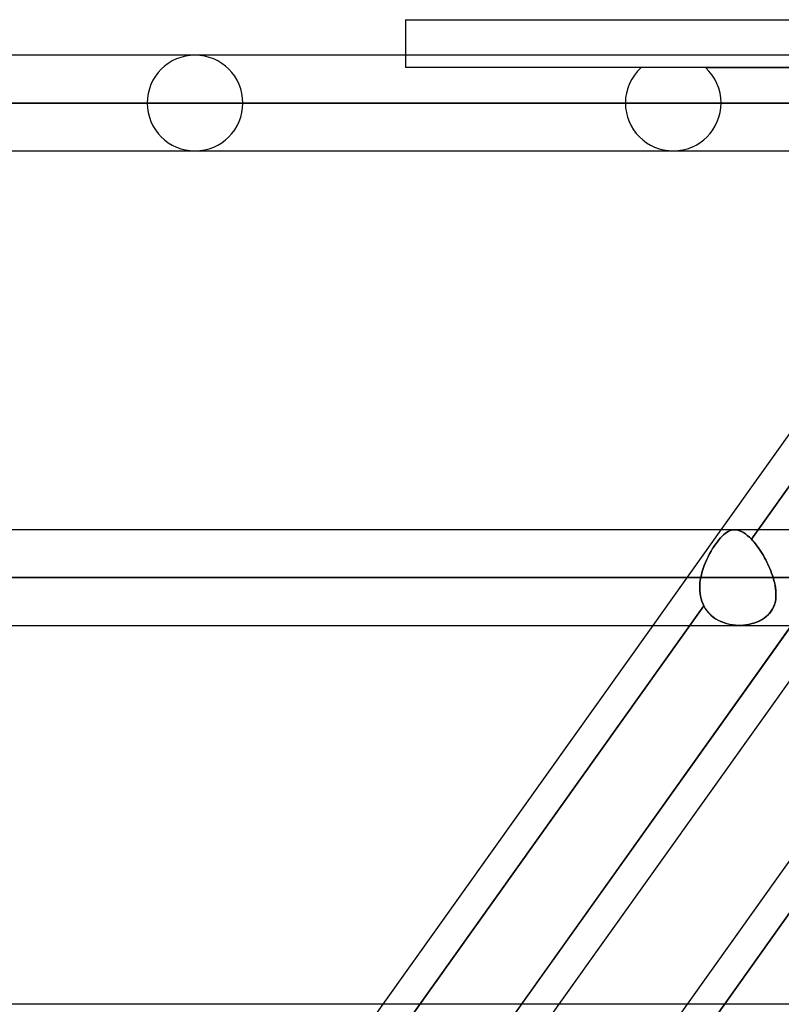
# Model space of a CAD drawing. Header units: millimetres. Extents: x -270 to 270, y -120 to 100.
# Tile 32 of 74: x -81 to -65, y -37 to -17. Entities that reach past the tile are written whole.
import ezdxf

# ---------------------------------------------------------------- set-up
doc = ezdxf.new("R2010")
doc.units = ezdxf.units.MM
doc.layers.add('MAIN-1', color=7, linetype='Continuous')
doc.layers.add('MAIN-2', color=7, linetype='Continuous')

msp = doc.modelspace()

# ---------------------------------------------------------------- linework, layer by layer
at = {"layer": 'MAIN-1'}
for p, q in [((-72.54, -16.733), (-72.54, -17.481)), ((-72.54, -16.733), (72.54, -16.733)), ((152.399, -17.481), (-152.399, -17.481)), ((-153.345, -18.489), (153.345, -18.489)), ((-152.399, -19.496), (152.399, -19.496)), ((-60.207, -19.496), (-65.896, -27.481)), ((152.399, -27.481), (-152.399, -27.481)), ((-153.345, -28.489), (153.345, -28.489)), ((-152.508, -29.496), (152.508, -29.496)), ((-67.331, -29.496), (-73.02, -37.481)), ((-64.407, -29.496), (-70.096, -37.481)), ((-63.62, -29.496), (-69.309, -37.481)), ((-60.92, -29.496), (-66.608, -37.481)), ((145.425, -37.481), (-145.425, -37.481))]:
    msp.add_line(p, q, dxfattribs=at)
at = {"layer": 'MAIN-2'}
for p, q in [((-72.54, -17.481), (-72.54, -17.743)), ((-55.262, -17.743), (-72.54, -17.743)), ((-66.22, -17.743), (-50.777, -17.743)), ((153.345, -18.489), (-153.345, -18.489)), ((152.013, -18.489), (-152.013, -18.489)), ((-152.013, -18.489), (-55.81, -18.489)), ((-77.981, -18.489), (-59.181, -18.489)), ((-59.181, -18.489), (-77.981, -18.489)), ((-57.82, -18.489), (-75.966, -18.489)), ((-75.966, -18.489), (-57.82, -18.489)), ((-67.906, -18.489), (-52.1, -18.489)), ((-52.1, -18.489), (-67.906, -18.489)), ((-50.67, -18.489), (-65.891, -18.489)), ((-65.891, -18.489), (-50.67, -18.489)), ((-59.118, -19.071), (-65.251, -27.681)), ((-65.251, -27.681), (-59.118, -19.071)), ((-65.896, -27.481), (-67.331, -29.496)), ((-65.869, -27.618), (-65.837, -27.587)), ((-65.837, -27.587), (-65.869, -27.618)), ((-65.837, -27.587), (-65.805, -27.56)), ((-65.804, -27.56), (-65.837, -27.587)), ((-65.805, -27.56), (-65.773, -27.537)), ((-65.773, -27.537), (-65.804, -27.56)), ((-65.773, -27.537), (-65.741, -27.518)), ((-65.741, -27.518), (-65.773, -27.537)), ((-65.741, -27.518), (-65.71, -27.503)), ((-65.71, -27.503), (-65.741, -27.518)), ((-65.71, -27.503), (-65.678, -27.492)), ((-65.678, -27.492), (-65.71, -27.503)), ((-65.678, -27.492), (-65.646, -27.485)), ((-65.646, -27.485), (-65.678, -27.492)), ((-65.646, -27.485), (-65.614, -27.481)), ((-65.614, -27.481), (-65.646, -27.485)), ((-65.614, -27.481), (-65.577, -27.483)), ((-65.577, -27.483), (-65.614, -27.481)), ((-65.577, -27.483), (-65.539, -27.489)), ((-65.539, -27.489), (-65.577, -27.483)), ((-65.539, -27.489), (-65.5, -27.501)), ((-65.5, -27.501), (-65.539, -27.489)), ((-65.5, -27.501), (-65.46, -27.518)), ((-65.46, -27.518), (-65.5, -27.501)), ((-65.46, -27.518), (-65.42, -27.54)), ((-65.42, -27.54), (-65.46, -27.518)), ((-65.42, -27.54), (-65.379, -27.567)), ((-65.379, -27.567), (-65.42, -27.54)), ((-65.379, -27.567), (-65.337, -27.6)), ((-65.337, -27.6), (-65.379, -27.567)), ((-66.001, -27.778), (-66.035, -27.827)), ((-66.035, -27.828), (-66.001, -27.779)), ((-66.001, -27.779), (-65.968, -27.733)), ((-65.968, -27.733), (-66.001, -27.778)), ((-65.968, -27.733), (-65.935, -27.691)), ((-65.934, -27.691), (-65.968, -27.733)), ((-65.935, -27.691), (-65.902, -27.653)), ((-65.902, -27.652), (-65.934, -27.691)), ((-65.902, -27.653), (-65.869, -27.618)), ((-65.869, -27.618), (-65.902, -27.652)), ((-65.337, -27.6), (-65.294, -27.638)), ((-65.294, -27.638), (-65.337, -27.6)), ((-65.294, -27.638), (-65.251, -27.681)), ((-65.251, -27.681), (-65.294, -27.638)), ((-65.251, -27.681), (-65.222, -27.713)), ((-65.222, -27.713), (-65.251, -27.681)), ((-65.222, -27.713), (-65.193, -27.746)), ((-65.193, -27.746), (-65.222, -27.713)), ((-65.193, -27.746), (-65.164, -27.781)), ((-65.164, -27.781), (-65.193, -27.746)), ((-65.164, -27.781), (-65.136, -27.819)), ((-65.136, -27.819), (-65.164, -27.781)), ((-66.132, -27.99), (-66.163, -28.049)), ((-66.163, -28.049), (-66.132, -27.991)), ((-66.132, -27.991), (-66.101, -27.934)), ((-66.101, -27.934), (-66.132, -27.99)), ((-66.068, -27.879), (-66.101, -27.934)), ((-66.101, -27.934), (-66.068, -27.88)), ((-66.035, -27.827), (-66.068, -27.879)), ((-66.068, -27.88), (-66.035, -27.828)), ((-65.136, -27.819), (-65.107, -27.858)), ((-65.107, -27.858), (-65.136, -27.819)), ((-65.107, -27.858), (-65.079, -27.898)), ((-65.079, -27.898), (-65.107, -27.858)), ((-65.079, -27.898), (-65.052, -27.94)), ((-65.052, -27.94), (-65.079, -27.898)), ((-65.052, -27.94), (-65.025, -27.982)), ((-65.025, -27.982), (-65.052, -27.94)), ((-65.025, -27.982), (-64.999, -28.026)), ((-64.999, -28.026), (-65.025, -27.982)), ((-66.219, -28.17), (-66.245, -28.233)), ((-66.244, -28.233), (-66.219, -28.17)), ((-66.219, -28.17), (-66.192, -28.109)), ((-66.192, -28.109), (-66.219, -28.17)), ((-66.192, -28.109), (-66.163, -28.049)), ((-66.163, -28.049), (-66.192, -28.109)), ((-64.999, -28.026), (-64.974, -28.07)), ((-64.974, -28.07), (-64.999, -28.026)), ((-64.974, -28.07), (-64.949, -28.116)), ((-64.949, -28.116), (-64.974, -28.07)), ((-64.949, -28.116), (-64.926, -28.162)), ((-64.926, -28.161), (-64.949, -28.116)), ((-64.903, -28.208), (-64.926, -28.161)), ((-64.926, -28.162), (-64.903, -28.208)), ((-64.903, -28.208), (-64.882, -28.254)), ((-64.882, -28.254), (-64.903, -28.208)), ((-66.319, -28.489), (-66.305, -28.424)), ((-66.305, -28.424), (-66.319, -28.489)), ((-66.305, -28.424), (-66.287, -28.36)), ((-66.288, -28.36), (-66.305, -28.424)), ((-66.267, -28.296), (-66.288, -28.36)), ((-66.287, -28.36), (-66.267, -28.296)), ((-66.267, -28.296), (-66.244, -28.233)), ((-66.245, -28.233), (-66.267, -28.296)), ((-64.882, -28.254), (-64.861, -28.301)), ((-64.861, -28.301), (-64.882, -28.254)), ((-64.861, -28.301), (-64.842, -28.348)), ((-64.842, -28.348), (-64.861, -28.301)), ((-64.842, -28.348), (-64.825, -28.395)), ((-64.825, -28.395), (-64.842, -28.348)), ((-64.825, -28.395), (-64.808, -28.442)), ((-64.808, -28.442), (-64.825, -28.395)), ((153.345, -28.489), (-153.345, -28.489)), ((151.835, -28.489), (-151.835, -28.489)), ((-151.835, -28.489), (151.835, -28.489)), ((-88.055, -28.489), (-66.319, -28.489)), ((-66.319, -28.489), (-88.055, -28.489)), ((-64.793, -28.489), (-86.04, -28.489)), ((-86.04, -28.489), (-64.793, -28.489)), ((-66.336, -28.603), (-66.34, -28.66)), ((-66.34, -28.66), (-66.336, -28.603)), ((-66.329, -28.546), (-66.336, -28.603)), ((-66.336, -28.603), (-66.329, -28.546)), ((-66.319, -28.489), (-66.329, -28.546)), ((-66.329, -28.546), (-66.319, -28.489)), ((-64.808, -28.442), (-64.793, -28.489)), ((-64.793, -28.489), (-64.808, -28.442)), ((-64.776, -28.548), (-64.793, -28.489)), ((-64.793, -28.489), (-64.778, -28.542)), ((-64.778, -28.542), (-64.764, -28.596)), ((-64.761, -28.607), (-64.776, -28.548)), ((-64.764, -28.596), (-64.753, -28.648)), ((-64.75, -28.665), (-64.761, -28.607)), ((-66.34, -28.66), (-66.341, -28.716)), ((-66.341, -28.717), (-66.34, -28.66)), ((-66.341, -28.716), (-66.339, -28.773)), ((-66.339, -28.773), (-66.341, -28.717)), ((-66.339, -28.773), (-66.333, -28.828)), ((-66.333, -28.828), (-66.339, -28.773)), ((-66.333, -28.828), (-66.324, -28.883)), ((-66.324, -28.883), (-66.333, -28.828)), ((-64.753, -28.648), (-64.744, -28.7)), ((-64.741, -28.723), (-64.75, -28.665)), ((-64.744, -28.7), (-64.738, -28.751)), ((-64.735, -28.779), (-64.741, -28.723)), ((-64.738, -28.751), (-64.734, -28.802)), ((-64.733, -28.834), (-64.735, -28.779)), ((-64.734, -28.802), (-64.733, -28.851)), ((-64.734, -28.888), (-64.733, -28.834)), ((-66.324, -28.883), (-66.311, -28.936)), ((-66.311, -28.936), (-66.324, -28.883)), ((-66.311, -28.936), (-66.295, -28.988)), ((-66.295, -28.988), (-66.311, -28.936)), ((-66.295, -28.988), (-66.276, -29.038)), ((-66.276, -29.038), (-66.295, -28.988)), ((-66.276, -29.038), (-66.253, -29.087)), ((-66.253, -29.087), (-66.276, -29.038)), ((-64.777, -29.092), (-64.76, -29.043)), ((-64.758, -29.038), (-64.773, -29.082)), ((-64.76, -29.043), (-64.747, -28.993)), ((-64.747, -28.993), (-64.758, -29.038)), ((-64.747, -28.993), (-64.738, -28.941)), ((-64.739, -28.946), (-64.747, -28.993)), ((-64.735, -28.899), (-64.739, -28.946)), ((-64.738, -28.941), (-64.734, -28.888)), ((-64.733, -28.851), (-64.735, -28.899)), ((-66.253, -29.087), (-72.382, -37.691)), ((-72.382, -37.691), (-66.253, -29.087)), ((-70.291, -37.756), (-64.176, -29.172)), ((-66.253, -29.087), (-66.222, -29.14)), ((-66.224, -29.137), (-66.253, -29.087)), ((-66.192, -29.184), (-66.224, -29.137)), ((-66.222, -29.14), (-66.187, -29.19)), ((-66.156, -29.228), (-66.192, -29.184)), ((-66.187, -29.19), (-66.147, -29.237)), ((-66.116, -29.269), (-66.156, -29.228)), ((-66.147, -29.237), (-66.104, -29.28)), ((-59.902, -29.172), (-66.017, -37.756)), ((-66.017, -37.756), (-59.902, -29.172)), ((-64.87, -29.244), (-64.903, -29.279)), ((-64.892, -29.268), (-64.857, -29.228)), ((-64.84, -29.207), (-64.87, -29.244)), ((-64.857, -29.228), (-64.826, -29.185)), ((-64.814, -29.167), (-64.84, -29.207)), ((-64.826, -29.185), (-64.799, -29.14)), ((-64.792, -29.125), (-64.814, -29.167)), ((-64.799, -29.14), (-64.777, -29.092)), ((-64.773, -29.082), (-64.792, -29.125)), ((-66.073, -29.307), (-66.116, -29.269)), ((-66.104, -29.28), (-66.057, -29.32)), ((-66.027, -29.342), (-66.073, -29.307)), ((-66.057, -29.32), (-66.007, -29.356)), ((-65.979, -29.373), (-66.027, -29.342)), ((-66.007, -29.356), (-65.953, -29.387)), ((-65.927, -29.401), (-65.979, -29.373)), ((-65.953, -29.387), (-65.897, -29.415)), ((-65.874, -29.425), (-65.927, -29.401)), ((-65.897, -29.415), (-65.839, -29.439)), ((-65.819, -29.446), (-65.874, -29.425)), ((-65.839, -29.439), (-65.779, -29.458)), ((-65.763, -29.463), (-65.819, -29.446)), ((-65.779, -29.458), (-65.718, -29.474)), ((-65.289, -29.474), (-65.233, -29.46)), ((-65.21, -29.453), (-65.26, -29.467)), ((-65.233, -29.46), (-65.177, -29.442)), ((-65.16, -29.436), (-65.21, -29.453)), ((-65.177, -29.442), (-65.124, -29.422)), ((-65.112, -29.417), (-65.16, -29.436)), ((-65.124, -29.422), (-65.072, -29.398)), ((-65.066, -29.395), (-65.112, -29.417)), ((-65.072, -29.398), (-65.022, -29.37)), ((-65.021, -29.37), (-65.066, -29.395)), ((-65.022, -29.37), (-64.975, -29.339)), ((-64.979, -29.342), (-65.021, -29.37)), ((-64.939, -29.312), (-64.979, -29.342)), ((-64.975, -29.339), (-64.931, -29.305)), ((-64.903, -29.279), (-64.939, -29.312)), ((-64.931, -29.305), (-64.892, -29.268)), ((-65.705, -29.477), (-65.763, -29.463)), ((-65.718, -29.474), (-65.655, -29.485)), ((-65.647, -29.487), (-65.705, -29.477)), ((-65.655, -29.485), (-65.592, -29.493)), ((-65.587, -29.493), (-65.647, -29.487)), ((-65.592, -29.493), (-65.528, -29.496)), ((-65.528, -29.496), (-65.587, -29.493)), ((-65.528, -29.496), (-65.467, -29.496)), ((-65.473, -29.496), (-65.528, -29.496)), ((-65.419, -29.493), (-65.473, -29.496)), ((-65.467, -29.496), (-65.407, -29.492)), ((-65.365, -29.487), (-65.419, -29.493)), ((-65.407, -29.492), (-65.347, -29.484)), ((-65.312, -29.478), (-65.365, -29.487)), ((-65.347, -29.484), (-65.289, -29.474)), ((-65.26, -29.467), (-65.312, -29.478)), ((-73.02, -37.481), (-74.455, -39.496)), ((-69.309, -37.481), (-70.744, -39.496)), ((-70.096, -37.481), (-70.291, -37.756)), ((-66.608, -37.481), (-68.044, -39.496))]:
    msp.add_line(p, q, dxfattribs=at)
for centre, start, end in [((-76.973, -18.489), 0, 180), ((-66.898, -18.489), 132.2623, 180), ((-66.898, -18.489), 0, 47.7378), ((-76.973, -18.489), 180, 0), ((-66.898, -18.489), 180, 0)]:
    msp.add_arc(centre, 1.008, start, end, dxfattribs=at)

doc.saveas('drawing.dxf')
